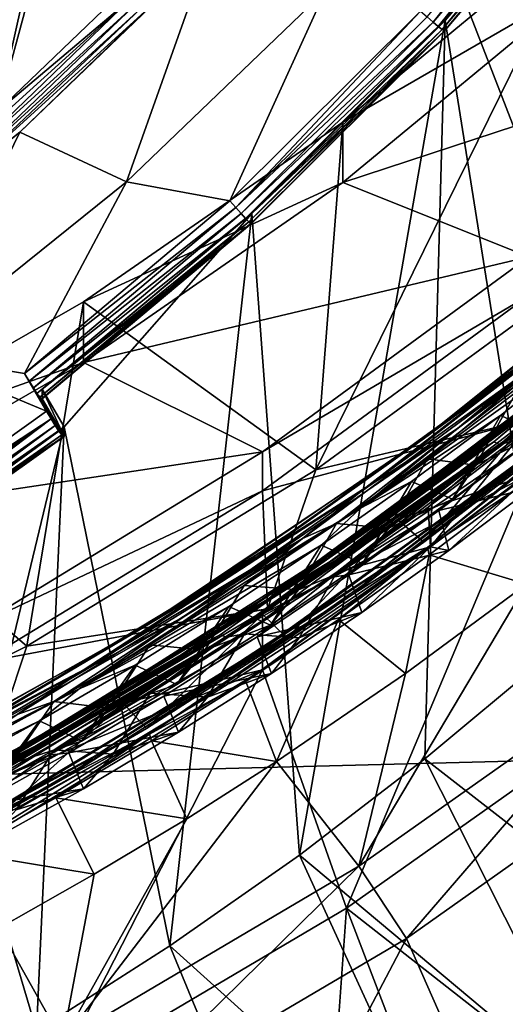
# Model space of a CAD drawing. Header units: metres. Extents: x -22 to 72, y -237 to 23.
# Tile 36 of 256: x 5.59 to 6.98, y -228.97 to -226.14. Entities that reach past the tile are written whole.
import ezdxf

# ---------------------------------------------------------------- set-up
doc = ezdxf.new("R2010")
doc.units = ezdxf.units.M
doc.layers.add('solid_509588_MEDIA_SW0001', color=7, linetype='CONTINUOUS')

msp = doc.modelspace()

# ---------------------------------------------------------------- linework, layer by layer
at = {"layer": 'solid_509588_MEDIA_SW0001'}
for points in [[(2.271726, -228.167114, 261.254913), (5.428728, -213.980804, 259.261169), (5.973097, -214.488083, 259.332458)], [(2.271726, -228.167114, 261.254913), (5.973097, -214.488083, 259.332458), (2.981117, -227.933365, 261.222076)], [(2.981117, -227.933365, 261.222076), (5.973097, -214.488083, 259.332458), (6.469422, -215.041763, 259.410278)], [(2.981117, -227.933365, 261.222076), (6.469422, -215.041763, 259.410278), (3.666375, -227.637604, 261.180511)], [(3.666375, -227.637604, 261.180511), (6.469422, -215.041763, 259.410278), (6.913532, -215.637192, 259.493958)], [(3.666375, -227.637604, 261.180511), (6.913532, -215.637192, 259.493958), (4.32208, -227.282181, 261.130554)], [(4.32208, -227.282181, 261.130554), (6.913532, -215.637192, 259.493958), (7.301927, -216.269653, 259.582825)], [(4.32208, -227.282181, 261.130554), (7.301927, -216.269653, 259.582825), (4.942986, -226.869949, 261.072601)], [(4.942986, -226.869949, 261.072601), (7.301927, -216.269653, 259.582825), (7.631497, -216.934097, 259.676208)], [(4.942986, -226.869949, 261.072601), (7.631497, -216.934097, 259.676208), (5.524051, -226.404236, 261.007172)], [(5.524051, -226.404236, 261.007172), (7.631497, -216.934097, 259.676208), (7.899566, -217.625107, 259.773346)], [(5.524051, -226.404236, 261.007172), (7.899566, -217.625107, 259.773346), (6.060594, -225.888809, 260.934723)], [(7.708443, -228.254044, 291.148895), (7.782307, -221.711823, 291.143921), (5.192076, -221.766586, 291.310913)], [(7.708443, -228.254044, 291.148895), (5.192076, -221.766586, 291.310913), (5.136302, -228.319763, 291.31308)], [(6.776371, -226.148392, 262.49942), (6.75928, -226.132843, 262.487183), (7.259802, -225.540924, 262.403992)], [(7.278963, -225.554092, 262.415924), (6.776371, -226.148392, 262.49942), (7.259802, -225.540924, 262.403992)], [(6.811768, -226.143631, 262.788239), (7.318685, -225.57222, 262.505951), (7.31868, -225.544388, 262.70401)], [(6.811768, -226.143631, 262.788239), (7.31868, -225.544388, 262.70401), (7.102234, -227.974426, 263.045532)], [(6.79105, -226.160721, 262.517212), (6.776371, -226.148392, 262.49942), (7.278963, -225.554092, 262.415924)], [(7.295418, -225.564392, 262.433411), (6.79105, -226.160721, 262.517212), (7.278963, -225.554092, 262.415924)], [(6.802313, -226.168991, 262.539307), (6.79105, -226.160721, 262.517212), (7.295418, -225.564392, 262.433411)], [(7.308045, -225.571106, 262.455292), (6.802313, -226.168991, 262.539307), (7.295418, -225.564392, 262.433411)], [(6.809391, -226.172653, 262.564209), (6.802313, -226.168991, 262.539307), (7.308045, -225.571106, 262.455292)], [(7.315981, -225.573776, 262.480042), (6.809391, -226.172653, 262.564209), (7.308045, -225.571106, 262.455292)], [(6.811802, -226.171432, 262.590179), (6.809391, -226.172653, 262.564209), (7.315981, -225.573776, 262.480042)], [(6.811768, -226.143631, 262.788239), (6.811802, -226.171432, 262.590179), (7.318685, -225.57222, 262.505951)], [(7.318685, -225.57222, 262.505951), (6.811802, -226.171432, 262.590179), (7.315981, -225.573776, 262.480042)], [(7.215824, -225.857346, 277.138031), (7.224952, -226.859985, 277.278931), (6.439624, -227.435165, 277.359772)], [(6.516911, -226.435043, 277.219208), (7.215824, -225.857346, 277.138031), (6.439624, -227.435165, 277.359772)], [(7.215808, -226.031326, 275.900208), (7.215824, -225.857346, 277.138031), (6.516911, -226.435043, 277.219208)], [(5.905789, -226.081604, 260.964966), (5.524051, -226.404236, 261.007172), (6.060594, -225.888809, 260.934723)], [(6.131015, -225.942581, 261.012207), (5.588695, -226.463791, 261.08548), (5.947986, -226.117355, 261.013824)], [(5.895445, -226.607101, 262.550415), (5.588695, -226.463791, 261.08548), (6.131015, -225.942581, 261.012207)], [(6.467485, -226.057327, 262.473145), (5.895445, -226.607101, 262.550415), (6.131015, -225.942581, 261.012207)], [(6.192605, -226.661774, 262.558105), (5.895445, -226.607101, 262.550415), (6.467485, -226.057327, 262.473145)], [(6.740051, -226.116302, 262.481445), (6.192605, -226.661774, 262.558105), (6.467485, -226.057327, 262.473145)], [(7.215808, -226.031326, 275.900208), (6.516911, -226.435043, 277.219208), (6.516927, -226.608994, 275.981384)], [(7.215808, -226.031326, 275.900208), (6.516927, -226.608994, 275.981384), (7.767083, -226.19899, 275.923767)], [(5.905789, -226.081604, 260.964966), (5.368592, -226.569061, 261.033478), (5.524051, -226.404236, 261.007172)], [(5.383608, -226.585495, 261.045135), (5.368592, -226.569061, 261.033478), (5.905789, -226.081604, 260.964966)], [(5.922308, -226.09668, 260.97644), (5.383608, -226.585495, 261.045135), (5.905789, -226.081604, 260.964966)], [(5.39667, -226.598862, 261.06192), (5.383608, -226.585495, 261.045135), (5.922308, -226.09668, 260.97644)], [(5.936676, -226.108856, 260.993073), (5.39667, -226.598862, 261.06192), (5.922308, -226.09668, 260.97644)], [(5.406951, -226.608292, 261.082825), (5.39667, -226.598862, 261.06192), (5.936676, -226.108856, 260.993073)], [(5.947986, -226.117355, 261.013824), (5.406951, -226.608292, 261.082825), (5.936676, -226.108856, 260.993073)], [(5.588695, -226.463791, 261.08548), (5.406951, -226.608292, 261.082825), (5.947986, -226.117355, 261.013824)], [(6.209694, -226.680435, 262.564117), (6.192605, -226.661774, 262.558105), (6.740051, -226.116302, 262.481445)], [(6.75928, -226.132843, 262.487183), (6.209694, -226.680435, 262.564117), (6.740051, -226.116302, 262.481445)], [(6.776371, -226.148392, 262.49942), (6.209694, -226.680435, 262.564117), (6.75928, -226.132843, 262.487183)], [(6.776371, -226.148392, 262.49942), (6.224452, -226.698105, 262.576691), (6.209694, -226.680435, 262.564117)], [(6.79105, -226.160721, 262.517212), (6.224452, -226.698105, 262.576691), (6.776371, -226.148392, 262.49942)], [(6.79105, -226.160721, 262.517212), (6.237128, -226.71225, 262.594727), (6.224452, -226.698105, 262.576691)], [(6.802313, -226.168991, 262.539307), (6.237128, -226.71225, 262.594727), (6.79105, -226.160721, 262.517212)], [(6.802313, -226.168991, 262.539307), (6.246853, -226.721924, 262.617004), (6.237128, -226.71225, 262.594727)], [(6.809391, -226.172653, 262.564209), (6.246853, -226.721924, 262.617004), (6.802313, -226.168991, 262.539307)], [(6.255003, -226.697754, 262.866089), (6.811802, -226.171432, 262.590179), (6.811768, -226.143631, 262.788239)], [(6.255003, -226.697754, 262.866089), (6.811768, -226.143631, 262.788239), (6.39238, -228.542023, 263.125305)], [(6.811768, -226.143631, 262.788239), (6.753316, -228.265732, 263.086456), (6.39238, -228.542023, 263.125305)], [(6.811768, -226.143631, 262.788239), (7.102234, -227.974426, 263.045532), (6.753316, -228.265732, 263.086456)], [(6.809391, -226.172653, 262.564209), (6.252964, -226.726471, 262.642029), (6.246853, -226.721924, 262.617004)], [(6.811802, -226.171432, 262.590179), (6.252964, -226.726471, 262.642029), (6.809391, -226.172653, 262.564209)], [(6.811802, -226.171432, 262.590179), (6.255046, -226.725555, 262.66803), (6.252964, -226.726471, 262.642029)], [(6.255003, -226.697754, 262.866089), (6.255046, -226.725555, 262.66803), (6.811802, -226.171432, 262.590179)], [(6.516927, -226.608994, 275.981384), (7.051821, -226.822372, 276.011383), (7.767083, -226.19899, 275.923767)], [(5.771041, -226.951965, 277.29187), (6.516911, -226.435043, 277.219208), (6.439624, -227.435165, 277.359772)], [(6.516927, -226.608994, 275.981384), (6.516911, -226.435043, 277.219208), (5.771041, -226.951965, 277.29187)], [(5.588695, -226.463791, 261.08548), (5.001377, -226.934769, 261.151672), (5.406951, -226.608292, 261.082825)], [(5.275921, -227.103897, 262.620239), (5.001377, -226.934769, 261.151672), (5.588695, -226.463791, 261.08548)], [(5.895445, -226.607101, 262.550415), (5.275921, -227.103897, 262.620239), (5.588695, -226.463791, 261.08548)], [(5.602021, -227.157852, 262.627808), (5.275921, -227.103897, 262.620239), (5.895445, -226.607101, 262.550415)], [(6.192605, -226.661774, 262.558105), (5.602021, -227.157852, 262.627808), (5.895445, -226.607101, 262.550415)], [(6.516927, -226.608994, 275.981384), (5.771041, -226.951965, 277.29187), (5.771022, -227.125946, 276.054047)], [(6.516927, -226.608994, 275.981384), (5.771022, -227.125946, 276.054047), (7.051821, -226.822372, 276.011383)], [(6.209694, -226.680435, 262.564117), (5.602021, -227.157852, 262.627808), (6.192605, -226.661774, 262.558105)], [(6.209694, -226.680435, 262.564117), (5.615035, -227.179703, 262.634308), (5.602021, -227.157852, 262.627808)], [(6.224452, -226.698105, 262.576691), (5.615035, -227.179703, 262.634308), (6.209694, -226.680435, 262.564117)], [(6.224452, -226.698105, 262.576691), (5.627224, -227.199219, 262.647125), (5.615035, -227.179703, 262.634308)], [(6.237128, -226.71225, 262.594727), (5.627224, -227.199219, 262.647125), (6.224452, -226.698105, 262.576691)], [(5.652492, -227.202667, 262.937073), (6.255046, -226.725555, 262.66803), (6.255003, -226.697754, 262.866089)], [(5.715565, -227.310852, 262.952271), (5.652492, -227.202667, 262.937073), (6.255003, -226.697754, 262.866089)], [(5.715565, -227.310852, 262.952271), (6.255003, -226.697754, 262.866089), (6.01974, -228.802994, 263.161987)], [(6.255003, -226.697754, 262.866089), (6.39238, -228.542023, 263.125305), (6.01974, -228.802994, 263.161987)], [(7.133033, -227.050247, 274.888397), (6.802972, -227.306793, 274.913239), (7.5406, -226.706711, 274.842926)], [(7.003027, -227.161255, 274.869415), (7.5406, -226.706711, 274.842926), (6.802972, -227.306793, 274.913239)], [(6.237128, -226.71225, 262.594727), (5.637692, -227.214966, 262.665375), (5.627224, -227.199219, 262.647125)], [(6.246853, -226.721924, 262.617004), (5.637692, -227.214966, 262.665375), (6.237128, -226.71225, 262.594727)], [(6.246853, -226.721924, 262.617004), (5.645724, -227.225861, 262.687836), (5.637692, -227.214966, 262.665375)], [(6.252964, -226.726471, 262.642029), (5.645724, -227.225861, 262.687836), (6.246853, -226.721924, 262.617004)], [(6.252964, -226.726471, 262.642029), (5.650772, -227.231155, 262.712952), (5.645724, -227.225861, 262.687836)], [(6.255046, -226.725555, 262.66803), (5.650772, -227.231155, 262.712952), (6.252964, -226.726471, 262.642029)], [(6.255046, -226.725555, 262.66803), (5.652492, -227.230499, 262.739014), (5.650772, -227.231155, 262.712952)], [(5.652492, -227.202667, 262.937073), (5.652492, -227.230499, 262.739014), (6.255046, -226.725555, 262.66803)], [(7.581083, -226.7155, 274.765991), (6.847026, -227.316254, 274.836456), (7.326963, -226.962448, 274.774689)], [(7.352465, -226.891876, 274.811188), (6.847026, -227.316254, 274.836456), (7.581083, -226.7155, 274.765991)], [(6.731703, -227.358475, 274.951324), (7.133033, -227.050247, 274.888397), (7.476474, -226.762329, 274.881653)], [(6.731703, -227.358475, 274.951324), (7.476474, -226.762329, 274.881653), (7.06749, -227.109543, 274.949402)], [(6.951552, -227.354355, 273.991241), (7.684654, -226.73967, 273.918915), (6.968585, -227.361984, 274.013275)], [(7.580146, -226.81839, 273.903473), (7.684654, -226.73967, 273.918915), (6.951552, -227.354355, 273.991241)], [(7.684654, -226.73967, 273.918915), (7.700129, -226.748016, 273.94101), (6.968585, -227.361984, 274.013275)], [(6.968585, -227.361984, 274.013275), (7.700129, -226.748016, 273.94101), (7.017817, -227.348953, 274.028015)], [(6.842593, -227.422897, 273.974365), (7.580146, -226.81839, 273.903473), (6.951552, -227.354355, 273.991241)], [(7.255713, -227.089783, 273.908539), (7.580146, -226.81839, 273.903473), (6.842593, -227.422897, 273.974365)], [(5.771022, -227.125946, 276.054047), (6.28575, -227.383453, 276.09024), (7.051821, -226.822372, 276.011383)], [(7.051782, -226.933746, 275.219177), (7.051821, -226.822372, 276.011383), (6.28575, -227.383453, 276.09024)], [(7.074916, -227.285339, 275.108246), (6.439624, -227.435165, 277.359772), (7.224952, -226.859985, 277.278931)], [(6.583618, -227.485886, 275.017822), (7.343427, -226.899033, 274.949554), (7.172839, -227.061066, 274.989716)], [(7.06749, -227.109543, 274.949402), (7.343427, -226.899033, 274.949554), (6.583618, -227.485886, 275.017822)], [(7.352465, -226.891876, 274.811188), (6.59896, -227.476669, 274.879272), (6.847026, -227.316254, 274.836456)], [(7.003027, -227.161255, 274.869415), (6.59896, -227.476669, 274.879272), (7.352465, -226.891876, 274.811188)], [(7.051782, -226.933746, 275.219177), (6.28575, -227.383453, 276.09024), (6.28573, -227.494812, 275.298004)], [(7.074916, -227.285339, 275.108246), (7.051782, -226.933746, 275.219177), (6.28573, -227.494812, 275.298004)], [(4.983592, -227.404373, 277.355438), (5.771041, -226.951965, 277.29187), (5.608309, -227.942062, 277.43103)], [(5.771022, -227.125946, 276.054047), (5.771041, -226.951965, 277.29187), (4.983592, -227.404373, 277.355438)], [(5.771041, -226.951965, 277.29187), (6.439624, -227.435165, 277.359772), (5.608309, -227.942062, 277.43103)], [(7.326963, -226.962448, 274.774689), (6.568122, -227.544861, 274.842407), (7.219749, -227.0811, 274.773102)], [(6.847026, -227.316254, 274.836456), (6.568122, -227.544861, 274.842407), (7.326963, -226.962448, 274.774689)], [(6.401151, -227.631958, 275.055725), (7.172839, -227.061066, 274.989716), (6.499262, -227.588867, 275.067108)], [(6.583618, -227.485886, 275.017822), (7.172839, -227.061066, 274.989716), (6.401151, -227.631958, 275.055725)], [(7.172839, -227.061066, 274.989716), (6.760338, -227.403259, 275.045776), (6.499262, -227.588867, 275.067108)], [(6.731703, -227.358475, 274.951324), (6.752328, -227.343658, 274.922516), (7.133033, -227.050247, 274.888397)], [(7.133033, -227.050247, 274.888397), (6.752328, -227.343658, 274.922516), (6.802972, -227.306793, 274.913239)], [(6.760316, -227.658478, 273.036224), (7.507224, -227.06012, 272.966217), (7.020911, -227.486404, 273.032532)], [(7.307154, -227.209183, 272.962708), (7.507224, -227.06012, 272.966217), (6.760316, -227.658478, 273.036224)], [(7.172839, -227.061066, 274.989716), (7.016092, -227.210419, 275.023407), (6.760338, -227.403259, 275.045776)], [(5.275921, -227.103897, 262.620239), (5.665107, -227.266068, 262.643036), (5.156895, -227.629364, 262.694092)], [(5.602021, -227.157852, 262.627808), (5.665107, -227.266068, 262.643036), (5.275921, -227.103897, 262.620239)], [(6.49433, -227.667847, 273.975616), (7.123097, -227.198105, 273.894135), (7.255713, -227.089783, 273.908539)], [(6.49433, -227.667847, 273.975616), (7.255713, -227.089783, 273.908539), (6.842593, -227.422897, 273.974365)], [(6.568122, -227.544861, 274.842407), (6.970048, -227.278488, 274.796173), (7.219749, -227.0811, 274.773102)], [(7.085798, -227.328033, 274.743469), (7.219749, -227.0811, 274.773102), (6.970048, -227.278488, 274.796173)], [(5.771022, -227.125946, 276.054047), (4.983592, -227.404373, 277.355438), (4.983656, -227.578308, 276.117615)], [(5.771022, -227.125946, 276.054047), (4.983656, -227.578308, 276.117615), (6.28575, -227.383453, 276.09024)], [(6.291875, -227.671967, 275.014221), (7.06749, -227.109543, 274.949402), (6.583618, -227.485886, 275.017822)], [(6.731703, -227.358475, 274.951324), (7.06749, -227.109543, 274.949402), (6.291875, -227.671967, 275.014221)], [(7.251062, -227.116501, 273.825958), (6.49009, -227.692978, 273.892822), (7.005143, -227.335205, 273.827209)], [(7.074492, -227.244858, 273.867645), (6.49009, -227.692978, 273.892822), (7.251062, -227.116501, 273.825958)], [(5.615035, -227.179703, 262.634308), (5.665107, -227.266068, 262.643036), (5.602021, -227.157852, 262.627808)], [(7.003027, -227.161255, 274.869415), (6.802972, -227.306793, 274.913239), (6.228111, -227.715622, 274.933136)], [(7.003027, -227.161255, 274.869415), (6.228111, -227.715622, 274.933136), (6.59896, -227.476669, 274.879272)], [(6.612995, -227.730881, 272.998535), (7.367039, -227.143723, 272.930176), (7.307154, -227.209183, 272.962708)], [(7.029693, -227.411957, 272.934662), (7.367039, -227.143723, 272.930176), (6.612995, -227.730881, 272.998535)], [(5.615035, -227.179703, 262.634308), (5.678241, -227.288101, 262.649597), (5.665107, -227.266068, 262.643036)], [(5.627224, -227.199219, 262.647125), (5.678241, -227.288101, 262.649597), (5.615035, -227.179703, 262.634308)], [(7.248619, -227.167267, 273.787109), (6.484069, -227.743256, 273.853912), (7.046747, -227.358932, 273.794006)], [(7.005143, -227.335205, 273.827209), (6.484069, -227.743256, 273.853912), (7.248619, -227.167267, 273.787109)], [(5.627224, -227.199219, 262.647125), (5.690425, -227.307602, 262.662506), (5.678241, -227.288101, 262.649597)], [(5.637692, -227.214966, 262.665375), (5.690425, -227.307602, 262.662506), (5.627224, -227.199219, 262.647125)], [(5.637692, -227.214966, 262.665375), (5.700878, -227.323318, 262.680817), (5.690425, -227.307602, 262.662506)], [(5.645724, -227.225861, 262.687836), (5.700878, -227.323318, 262.680817), (5.637692, -227.214966, 262.665375)], [(5.652492, -227.202667, 262.937073), (5.715565, -227.338684, 262.754211), (5.652492, -227.230499, 262.739014)], [(5.715565, -227.310852, 262.952271), (5.715565, -227.338684, 262.754211), (5.652492, -227.202667, 262.937073)], [(7.123097, -227.198105, 273.894135), (6.349219, -227.767517, 273.959869), (7.122629, -227.199173, 273.889221)], [(6.49433, -227.667847, 273.975616), (6.349219, -227.767517, 273.959869), (7.123097, -227.198105, 273.894135)], [(6.349219, -227.767517, 273.959869), (6.741803, -227.491974, 273.923248), (7.122629, -227.199173, 273.889221)], [(6.54465, -227.79306, 273.030548), (7.307154, -227.209183, 272.962708), (6.760316, -227.658478, 273.036224)], [(6.612995, -227.730881, 272.998535), (7.307154, -227.209183, 272.962708), (6.54465, -227.79306, 273.030548)], [(7.074492, -227.244858, 273.867645), (7.122629, -227.199173, 273.889221), (6.741803, -227.491974, 273.923248)], [(6.760338, -227.403259, 275.045776), (7.016092, -227.210419, 275.023407), (6.898464, -227.421356, 275.110352)], [(7.016092, -227.210419, 275.023407), (7.139004, -227.237198, 275.088898), (6.898464, -227.421356, 275.110352)], [(5.645724, -227.225861, 262.687836), (5.708865, -227.334122, 262.703278), (5.700878, -227.323318, 262.680817)], [(5.650772, -227.231155, 262.712952), (5.708865, -227.334122, 262.703278), (5.645724, -227.225861, 262.687836)], [(5.652492, -227.230499, 262.739014), (5.713861, -227.339355, 262.728271), (5.650772, -227.231155, 262.712952)], [(5.650772, -227.231155, 262.712952), (5.713861, -227.339355, 262.728271), (5.708865, -227.334122, 262.703278)], [(5.652492, -227.230499, 262.739014), (5.715565, -227.338684, 262.754211), (5.713861, -227.339355, 262.728271)], [(7.074492, -227.244858, 273.867645), (6.348725, -227.768539, 273.954956), (6.30444, -227.80513, 273.93222)], [(7.074492, -227.244858, 273.867645), (6.30444, -227.80513, 273.93222), (6.49009, -227.692978, 273.892822)], [(7.074492, -227.244858, 273.867645), (6.741803, -227.491974, 273.923248), (6.348725, -227.768539, 273.954956)], [(7.139004, -227.237198, 275.088898), (7.085798, -227.328033, 274.743469), (6.898464, -227.421356, 275.110352)], [(5.678241, -227.288101, 262.649597), (5.156895, -227.629364, 262.694092), (5.665107, -227.266068, 262.643036)], [(5.678241, -227.288101, 262.649597), (5.169299, -227.647308, 262.699127), (5.156895, -227.629364, 262.694092)], [(5.678241, -227.288101, 262.649597), (5.181082, -227.663651, 262.708893), (5.169299, -227.647308, 262.699127)], [(5.678241, -227.288101, 262.649597), (5.690425, -227.307602, 262.662506), (5.181082, -227.663651, 262.708893)], [(6.300552, -227.834229, 275.185394), (7.074916, -227.285339, 275.108246), (6.28573, -227.494812, 275.298004)], [(6.300552, -227.834229, 275.185394), (6.439624, -227.435165, 277.359772), (7.074916, -227.285339, 275.108246)], [(6.568122, -227.544861, 274.842407), (6.714952, -227.468826, 274.818207), (6.970048, -227.278488, 274.796173)], [(6.674706, -227.577271, 272.734558), (7.051838, -227.448639, 271.555176), (7.051782, -227.288651, 272.69397)], [(6.674706, -227.577271, 272.734558), (7.051782, -227.288651, 272.69397), (6.75006, -227.64296, 272.804993)], [(6.832583, -227.519302, 274.765686), (6.970048, -227.278488, 274.796173), (6.714952, -227.468826, 274.818207)], [(7.051782, -227.288651, 272.69397), (7.130929, -227.350555, 272.763885), (6.75006, -227.64296, 272.804993)], [(6.832583, -227.519302, 274.765686), (7.085798, -227.328033, 274.743469), (6.970048, -227.278488, 274.796173)], [(5.032166, -227.786865, 263.019165), (5.715565, -227.338684, 262.754211), (5.715565, -227.310852, 262.952271)], [(5.032166, -227.786865, 263.019165), (5.715565, -227.310852, 262.952271), (5.242626, -229.276825, 263.228577)], [(5.690425, -227.307602, 262.662506), (5.191653, -227.677582, 262.7229), (5.181082, -227.663651, 262.708893)], [(5.690425, -227.307602, 262.662506), (5.700878, -227.323318, 262.680817), (5.191653, -227.677582, 262.7229)], [(5.700878, -227.323318, 262.680817), (5.20048, -227.6884, 262.740387), (5.191653, -227.677582, 262.7229)], [(5.700878, -227.323318, 262.680817), (5.708865, -227.334122, 262.703278), (5.20048, -227.6884, 262.740387)], [(5.715565, -227.310852, 262.952271), (5.636429, -229.047989, 263.196411), (5.242626, -229.276825, 263.228577)], [(5.715565, -227.310852, 262.952271), (6.01974, -228.802994, 263.161987), (5.636429, -229.047989, 263.196411)], [(6.359394, -227.620804, 274.954315), (6.016611, -227.843704, 274.974487), (6.802972, -227.306793, 274.913239)], [(6.228111, -227.715622, 274.933136), (6.802972, -227.306793, 274.913239), (6.016611, -227.843704, 274.974487)], [(6.847026, -227.316254, 274.836456), (6.060611, -227.856827, 274.898254), (6.568122, -227.544861, 274.842407)], [(6.59896, -227.476669, 274.879272), (6.060611, -227.856827, 274.898254), (6.847026, -227.316254, 274.836456)], [(6.752328, -227.343658, 274.922516), (6.359394, -227.620804, 274.954315), (6.802972, -227.306793, 274.913239)], [(6.898464, -227.421356, 275.110352), (7.085798, -227.328033, 274.743469), (6.832583, -227.519302, 274.765686)], [(5.032166, -227.786865, 263.019165), (5.212643, -227.697647, 262.804657), (5.715565, -227.338684, 262.754211)], [(5.708865, -227.334122, 262.703278), (5.207122, -227.695557, 262.760559), (5.20048, -227.6884, 262.740387)], [(5.708865, -227.334122, 262.703278), (5.713861, -227.339355, 262.728271), (5.207122, -227.695557, 262.760559)], [(5.713861, -227.339355, 262.728271), (5.211246, -227.698685, 262.782349), (5.207122, -227.695557, 262.760559)], [(5.715565, -227.338684, 262.754211), (5.212643, -227.697647, 262.804657), (5.211246, -227.698685, 262.782349)], [(5.713861, -227.339355, 262.728271), (5.715565, -227.338684, 262.754211), (5.211246, -227.698685, 262.782349)], [(5.934954, -227.892868, 275.012146), (6.359394, -227.620804, 274.954315), (6.731703, -227.358475, 274.951324)], [(5.934954, -227.892868, 275.012146), (6.731703, -227.358475, 274.951324), (6.291875, -227.671967, 275.014221)], [(6.164091, -227.908661, 274.05484), (6.951552, -227.354355, 273.991241), (6.182904, -227.915909, 274.076874)], [(6.842593, -227.422897, 273.974365), (6.951552, -227.354355, 273.991241), (6.164091, -227.908661, 274.05484)], [(6.951552, -227.354355, 273.991241), (6.968585, -227.361984, 274.013275), (6.182904, -227.915909, 274.076874)], [(7.005143, -227.335205, 273.827209), (6.229066, -227.888916, 273.890869), (6.484069, -227.743256, 273.853912)], [(6.49009, -227.692978, 273.892822), (6.229066, -227.888916, 273.890869), (7.005143, -227.335205, 273.827209)], [(6.34794, -227.908249, 272.964752), (7.122023, -227.338837, 272.899017), (7.029693, -227.411957, 272.934662)], [(6.75006, -227.64296, 272.804993), (7.122023, -227.338837, 272.899017), (6.34794, -227.908249, 272.964752)], [(6.731703, -227.358475, 274.951324), (6.359394, -227.620804, 274.954315), (6.752328, -227.343658, 274.922516)], [(6.484069, -227.743256, 273.853912), (6.793234, -227.551453, 273.816376), (7.046747, -227.358932, 273.794006)], [(7.130929, -227.350555, 272.763885), (7.122023, -227.338837, 272.899017), (6.75006, -227.64296, 272.804993)], [(6.762083, -227.541855, 274.050415), (7.017817, -227.348953, 274.028015), (6.769347, -227.656021, 274.126099)], [(6.968585, -227.361984, 274.013275), (7.017817, -227.348953, 274.028015), (6.762083, -227.541855, 274.050415)], [(7.017817, -227.348953, 274.028015), (7.12188, -227.390503, 274.095245), (6.769347, -227.656021, 274.126099)], [(7.046747, -227.358932, 273.794006), (6.793234, -227.551453, 273.816376), (7.062438, -227.486008, 273.750336)], [(4.983656, -227.578308, 276.117615), (5.474358, -227.878174, 276.15976), (6.28575, -227.383453, 276.09024)], [(6.28573, -227.494812, 275.298004), (6.28575, -227.383453, 276.09024), (5.474358, -227.878174, 276.15976)], [(6.182904, -227.915909, 274.076874), (6.968585, -227.361984, 274.013275), (6.234684, -227.905899, 274.092072)], [(6.968585, -227.361984, 274.013275), (6.500955, -227.727554, 274.071777), (6.234684, -227.905899, 274.092072)], [(6.968585, -227.361984, 274.013275), (6.762083, -227.541855, 274.050415), (6.500955, -227.727554, 274.071777)], [(4.983592, -227.404373, 277.355438), (5.608309, -227.942062, 277.43103), (4.737251, -228.376968, 277.492126)], [(6.25236, -227.971313, 272.999023), (7.029693, -227.411957, 272.934662), (6.612995, -227.730881, 272.998535)], [(6.34794, -227.908249, 272.964752), (7.029693, -227.411957, 272.934662), (6.25236, -227.971313, 272.999023)], [(6.499262, -227.588867, 275.067108), (6.760338, -227.403259, 275.045776), (6.648382, -227.602493, 275.131256)], [(6.760338, -227.403259, 275.045776), (6.898464, -227.421356, 275.110352), (6.648382, -227.602493, 275.131256)], [(6.769347, -227.656021, 274.126099), (7.12188, -227.390503, 274.095245), (6.821899, -227.667007, 273.771393)], [(7.12188, -227.390503, 274.095245), (7.062438, -227.486008, 273.750336), (6.821899, -227.667007, 273.771393)], [(6.300552, -227.834229, 275.185394), (5.608309, -227.942062, 277.43103), (6.439624, -227.435165, 277.359772)], [(6.05201, -227.966537, 274.036469), (6.842593, -227.422897, 273.974365), (6.164091, -227.908661, 274.05484)], [(6.49433, -227.667847, 273.975616), (6.842593, -227.422897, 273.974365), (6.05201, -227.966537, 274.036469)], [(6.898464, -227.421356, 275.110352), (6.832583, -227.519302, 274.765686), (6.648382, -227.602493, 275.131256)], [(6.28573, -227.849701, 272.772827), (6.285766, -228.00972, 271.634033), (7.051838, -227.448639, 271.555176)], [(6.28573, -227.849701, 272.772827), (7.051838, -227.448639, 271.555176), (6.674706, -227.577271, 272.734558)], [(7.051838, -227.448639, 271.555176), (6.285766, -228.00972, 271.634033), (6.527775, -228.694611, 271.730286)], [(6.573685, -227.703873, 274.786987), (6.714952, -227.468826, 274.818207), (6.454845, -227.65184, 274.839203)], [(6.568122, -227.544861, 274.842407), (6.454845, -227.65184, 274.839203), (6.714952, -227.468826, 274.818207)], [(7.051838, -227.448639, 271.555176), (6.527775, -228.694611, 271.730286), (7.330581, -228.127014, 271.650513)], [(6.573685, -227.703873, 274.786987), (6.832583, -227.519302, 274.765686), (6.714952, -227.468826, 274.818207)], [(6.28573, -227.494812, 275.298004), (5.474358, -227.878174, 276.15976), (5.474372, -227.989517, 275.367554)], [(6.300552, -227.834229, 275.185394), (6.28573, -227.494812, 275.298004), (5.474372, -227.989517, 275.367554)], [(5.773046, -228.009094, 275.076996), (6.583618, -227.485886, 275.017822), (6.401151, -227.631958, 275.055725)], [(6.291875, -227.671967, 275.014221), (6.583618, -227.485886, 275.017822), (5.773046, -228.009094, 275.076996)], [(6.59896, -227.476669, 274.879272), (5.795031, -227.998734, 274.938354), (6.060611, -227.856827, 274.898254)], [(6.228111, -227.715622, 274.933136), (5.795031, -227.998734, 274.938354), (6.59896, -227.476669, 274.879272)], [(6.349219, -227.767517, 273.959869), (6.348725, -227.768539, 273.954956), (6.741803, -227.491974, 273.923248)], [(6.760316, -227.658478, 273.036224), (7.020911, -227.486404, 273.032532), (6.765296, -227.679367, 273.054932)], [(6.765296, -227.679367, 273.054932), (7.020911, -227.486404, 273.032532), (7.045104, -227.763931, 273.216492)], [(6.793234, -227.551453, 273.816376), (6.821899, -227.667007, 273.771393), (7.062438, -227.486008, 273.750336)], [(6.648382, -227.602493, 275.131256), (6.832583, -227.519302, 274.765686), (6.573685, -227.703873, 274.786987)], [(6.568122, -227.544861, 274.842407), (5.759258, -228.063995, 274.901062), (6.454845, -227.65184, 274.839203)], [(6.060611, -227.856827, 274.898254), (5.759258, -228.063995, 274.901062), (6.568122, -227.544861, 274.842407)], [(6.484069, -227.743256, 273.853912), (6.534635, -227.73671, 273.837708), (6.793234, -227.551453, 273.816376)], [(6.500955, -227.727554, 274.071777), (6.762083, -227.541855, 274.050415), (6.769347, -227.656021, 274.126099)], [(6.793234, -227.551453, 273.816376), (6.534635, -227.73671, 273.837708), (6.821899, -227.667007, 273.771393)], [(6.28573, -227.849701, 272.772827), (6.674706, -227.577271, 272.734558), (6.356895, -227.919128, 272.843811)], [(6.674706, -227.577271, 272.734558), (6.75006, -227.64296, 272.804993), (6.356895, -227.919128, 272.843811)], [(6.233134, -227.767044, 275.087402), (6.499262, -227.588867, 275.067108), (6.38931, -227.779678, 275.15155)], [(6.401151, -227.631958, 275.055725), (6.499262, -227.588867, 275.067108), (6.233134, -227.767044, 275.087402)], [(6.499262, -227.588867, 275.067108), (6.648382, -227.602493, 275.131256), (6.38931, -227.779678, 275.15155)], [(6.648382, -227.602493, 275.131256), (6.573685, -227.703873, 274.786987), (6.38931, -227.779678, 275.15155)], [(5.580936, -228.137909, 275.112488), (6.401151, -227.631958, 275.055725), (5.686169, -228.100861, 275.124786)], [(5.773046, -228.009094, 275.076996), (6.401151, -227.631958, 275.055725), (5.580936, -228.137909, 275.112488)], [(6.401151, -227.631958, 275.055725), (5.96197, -227.93779, 275.106659), (5.686169, -228.100861, 275.124786)], [(5.934954, -227.892868, 275.012146), (5.954953, -227.881149, 274.983734), (6.359394, -227.620804, 274.954315)], [(6.359394, -227.620804, 274.954315), (5.954953, -227.881149, 274.983734), (6.016611, -227.843704, 274.974487)], [(6.401151, -227.631958, 275.055725), (6.233134, -227.767044, 275.087402), (5.96197, -227.93779, 275.106659)], [(5.683357, -228.182114, 274.033539), (6.349219, -227.767517, 273.959869), (6.49433, -227.667847, 273.975616)], [(5.683357, -228.182114, 274.033539), (6.49433, -227.667847, 273.975616), (6.05201, -227.966537, 274.036469)], [(5.759258, -228.063995, 274.901062), (6.189703, -227.827621, 274.859192), (6.454845, -227.65184, 274.839203)], [(5.961246, -228.194916, 273.097321), (6.760316, -227.658478, 273.036224), (6.23843, -228.043335, 273.096588)], [(6.54465, -227.79306, 273.030548), (6.760316, -227.658478, 273.036224), (5.961246, -228.194916, 273.097321)], [(6.309363, -227.881531, 274.807251), (6.454845, -227.65184, 274.839203), (6.189703, -227.827621, 274.859192)], [(6.760316, -227.658478, 273.036224), (6.504408, -227.865051, 273.076263), (6.23843, -228.043335, 273.096588)], [(6.309363, -227.881531, 274.807251), (6.573685, -227.703873, 274.786987), (6.454845, -227.65184, 274.839203)], [(6.75006, -227.64296, 272.804993), (6.34794, -227.908249, 272.964752), (6.356895, -227.919128, 272.843811)], [(6.391949, -227.917801, 274.156128), (6.769347, -227.656021, 274.126099), (6.571507, -227.845261, 273.791931)], [(6.500955, -227.727554, 274.071777), (6.769347, -227.656021, 274.126099), (6.391949, -227.917801, 274.156128)], [(6.760316, -227.658478, 273.036224), (6.765296, -227.679367, 273.054932), (6.504408, -227.865051, 273.076263)], [(6.534635, -227.73671, 273.837708), (6.571507, -227.845261, 273.791931), (6.821899, -227.667007, 273.771393)], [(6.769347, -227.656021, 274.126099), (6.821899, -227.667007, 273.771393), (6.571507, -227.845261, 273.791931)], [(5.468784, -228.168823, 275.069672), (6.291875, -227.671967, 275.014221), (5.773046, -228.009094, 275.076996)], [(5.934954, -227.892868, 275.012146), (6.291875, -227.671967, 275.014221), (5.468784, -228.168823, 275.069672)], [(6.49009, -227.692978, 273.892822), (5.6798, -228.205795, 273.950562), (6.229066, -227.888916, 273.890869)], [(6.30444, -227.80513, 273.93222), (5.6798, -228.205795, 273.950562), (6.49009, -227.692978, 273.892822)], [(6.504408, -227.865051, 273.076263), (6.765296, -227.679367, 273.054932), (6.697701, -228.020615, 273.248596)], [(6.765296, -227.679367, 273.054932), (7.045104, -227.763931, 273.216492), (6.697701, -228.020615, 273.248596)], [(6.228111, -227.715622, 274.933136), (6.016611, -227.843704, 274.974487), (5.406851, -228.204666, 274.987579)], [(6.228111, -227.715622, 274.933136), (5.406851, -228.204666, 274.987579), (5.795031, -227.998734, 274.938354)], [(6.234684, -227.905899, 274.092072), (6.500955, -227.727554, 274.071777), (6.391949, -227.917801, 274.156128)], [(6.38931, -227.779678, 275.15155), (6.573685, -227.703873, 274.786987), (6.309363, -227.881531, 274.807251)], [(6.484069, -227.743256, 273.853912), (5.670352, -228.255234, 273.91153), (6.270981, -227.914734, 273.858002)], [(6.229066, -227.888916, 273.890869), (5.670352, -228.255234, 273.91153), (6.484069, -227.743256, 273.853912)], [(5.808175, -228.255142, 273.057892), (6.612995, -227.730881, 272.998535), (6.54465, -227.79306, 273.030548)], [(6.25236, -227.971313, 272.999023), (6.612995, -227.730881, 272.998535), (5.808175, -228.255142, 273.057892)], [(6.534635, -227.73671, 273.837708), (6.270981, -227.914734, 273.858002), (6.571507, -227.845261, 273.791931)], [(6.484069, -227.743256, 273.853912), (6.270981, -227.914734, 273.858002), (6.534635, -227.73671, 273.837708)], [(5.529319, -228.269913, 274.016113), (5.528774, -228.270905, 274.0112), (6.348725, -227.768539, 273.954956)], [(6.30444, -227.80513, 273.93222), (6.348725, -227.768539, 273.954956), (5.528774, -228.270905, 274.0112)], [(6.349219, -227.767517, 273.959869), (5.529319, -228.269913, 274.016113), (6.348725, -227.768539, 273.954956)], [(5.683357, -228.182114, 274.033539), (5.529319, -228.269913, 274.016113), (6.349219, -227.767517, 273.959869)], [(5.96197, -227.93779, 275.106659), (6.233134, -227.767044, 275.087402), (6.120633, -227.952805, 275.171204)], [(6.233134, -227.767044, 275.087402), (6.38931, -227.779678, 275.15155), (6.120633, -227.952805, 275.171204)], [(6.38931, -227.779678, 275.15155), (6.309363, -227.881531, 274.807251), (6.120633, -227.952805, 275.171204)], [(7.045104, -227.763931, 273.216492), (7.370644, -228.003754, 272.895477), (6.563445, -228.574448, 272.975677)], [(6.697701, -228.020615, 273.248596), (7.045104, -227.763931, 273.216492), (6.563445, -228.574448, 272.975677)], [(6.30444, -227.80513, 273.93222), (5.528774, -228.270905, 274.0112), (5.487258, -228.30072, 273.987579)], [(6.30444, -227.80513, 273.93222), (5.487258, -228.30072, 273.987579), (5.6798, -228.205795, 273.950562)], [(5.731782, -228.312927, 273.089233), (6.54465, -227.79306, 273.030548), (5.961246, -228.194916, 273.097321)], [(5.808175, -228.255142, 273.057892), (6.54465, -227.79306, 273.030548), (5.731782, -228.312927, 273.089233)], [(5.482985, -228.31778, 275.253357), (6.300552, -227.834229, 275.185394), (5.474372, -227.989517, 275.367554)], [(5.482985, -228.31778, 275.253357), (5.608309, -227.942062, 277.43103), (6.300552, -227.834229, 275.185394)], [(5.759258, -228.063995, 274.901062), (5.919731, -227.995972, 274.878113), (6.189703, -227.827621, 274.859192)], [(6.040092, -228.05191, 274.826508), (6.189703, -227.827621, 274.859192), (5.919731, -227.995972, 274.878113)], [(6.040092, -228.05191, 274.826508), (6.309363, -227.881531, 274.807251), (6.189703, -227.827621, 274.859192)], [(5.539745, -228.124237, 275.010681), (5.188027, -228.312988, 275.026215), (6.016611, -227.843704, 274.974487)], [(5.406851, -228.204666, 274.987579), (6.016611, -227.843704, 274.974487), (5.188027, -228.312988, 275.026215)], [(6.060611, -227.856827, 274.898254), (5.229757, -228.33075, 274.950592), (5.759258, -228.063995, 274.901062)], [(5.795031, -227.998734, 274.938354), (5.229757, -228.33075, 274.950592), (6.060611, -227.856827, 274.898254)], [(5.954953, -227.881149, 274.983734), (5.539745, -228.124237, 275.010681), (6.016611, -227.843704, 274.974487)], [(5.885453, -228.10553, 272.808777), (6.285766, -228.00972, 271.634033), (6.28573, -227.849701, 272.772827)], [(5.885453, -228.10553, 272.808777), (6.28573, -227.849701, 272.772827), (5.952107, -228.178543, 272.88028)], [(6.28573, -227.849701, 272.772827), (6.356895, -227.919128, 272.843811), (5.952107, -228.178543, 272.88028)], [(6.23843, -228.043335, 273.096588), (6.504408, -227.865051, 273.076263), (6.326746, -228.273636, 273.280029)], [(6.270981, -227.914734, 273.858002), (6.311705, -228.019882, 273.811859), (6.571507, -227.845261, 273.791931)], [(6.391949, -227.917801, 274.156128), (6.571507, -227.845261, 273.791931), (6.311705, -228.019882, 273.811859)], [(6.504408, -227.865051, 273.076263), (6.697701, -228.020615, 273.248596), (6.326746, -228.273636, 273.280029)], [(5.09445, -228.358994, 275.063263), (5.539745, -228.124237, 275.010681), (5.934954, -227.892868, 275.012146)], [(5.09445, -228.358994, 275.063263), (5.934954, -227.892868, 275.012146), (5.468784, -228.168823, 275.069672)], [(6.229066, -227.888916, 273.890869), (5.406809, -228.377274, 273.945221), (5.670352, -228.255234, 273.91153)], [(5.6798, -228.205795, 273.950562), (5.406809, -228.377274, 273.945221), (6.229066, -227.888916, 273.890869)], [(5.934954, -227.892868, 275.012146), (5.539745, -228.124237, 275.010681), (5.954953, -227.881149, 274.983734)], [(6.120633, -227.952805, 275.171204), (6.309363, -227.881531, 274.807251), (6.040092, -228.05191, 274.826508)], [(5.330231, -228.395813, 274.108917), (6.164091, -227.908661, 274.05484), (5.350967, -228.403091, 274.130981)], [(6.05201, -227.966537, 274.036469), (6.164091, -227.908661, 274.05484), (5.330231, -228.395813, 274.108917)], [(6.164091, -227.908661, 274.05484), (6.182904, -227.915909, 274.076874), (5.350967, -228.403091, 274.130981)], [(5.350967, -228.403091, 274.130981), (6.182904, -227.915909, 274.076874), (5.406934, -228.395462, 274.146576)], [(6.182904, -227.915909, 274.076874), (5.687383, -228.240036, 274.129517), (5.406934, -228.395462, 274.146576)], [(5.528358, -228.410309, 273.020935), (6.34794, -227.908249, 272.964752), (6.25236, -227.971313, 272.999023)], [(5.952107, -228.178543, 272.88028), (6.34794, -227.908249, 272.964752), (5.528358, -228.410309, 273.020935)], [(5.670352, -228.255234, 273.91153), (6.002382, -228.085403, 273.877258), (6.270981, -227.914734, 273.858002)], [(6.182904, -227.915909, 274.076874), (5.963354, -228.076813, 274.111328), (5.687383, -228.240036, 274.129517)], [(6.356895, -227.919128, 272.843811), (6.34794, -227.908249, 272.964752), (5.952107, -228.178543, 272.88028)], [(5.963354, -228.076813, 274.111328), (6.234684, -227.905899, 274.092072), (6.128223, -228.087936, 274.175446)], [(6.182904, -227.915909, 274.076874), (6.234684, -227.905899, 274.092072), (5.963354, -228.076813, 274.111328)], [(6.270981, -227.914734, 273.858002), (6.002382, -228.085403, 273.877258), (6.311705, -228.019882, 273.811859)], [(6.234684, -227.905899, 274.092072), (6.391949, -227.917801, 274.156128), (6.128223, -228.087936, 274.175446)], [(6.128223, -228.087936, 274.175446), (6.391949, -227.917801, 274.156128), (6.311705, -228.019882, 273.811859)], [(5.482985, -228.31778, 275.253357), (4.737251, -228.376968, 277.492126), (5.608309, -227.942062, 277.43103)], [(5.686169, -228.100861, 275.124786), (5.96197, -227.93779, 275.106659), (5.844957, -228.119781, 275.189911)], [(5.96197, -227.93779, 275.106659), (6.120633, -227.952805, 275.171204), (5.844957, -228.119781, 275.189911)], [(6.120633, -227.952805, 275.171204), (6.040092, -228.05191, 274.826508), (5.844957, -228.119781, 275.189911)], [(5.216459, -228.442703, 274.08905), (6.05201, -227.966537, 274.036469), (5.330231, -228.395813, 274.108917)], [(5.683357, -228.182114, 274.033539), (6.05201, -227.966537, 274.036469), (5.216459, -228.442703, 274.08905)], [(5.427939, -228.464844, 273.054016), (6.25236, -227.971313, 272.999023), (5.808175, -228.255142, 273.057892)], [(5.528358, -228.410309, 273.020935), (6.25236, -227.971313, 272.999023), (5.427939, -228.464844, 273.054016)], [(6.753316, -228.265732, 263.086456), (7.102234, -227.974426, 263.045532), (7.648148, -228.961258, 263.875092)], [(4.920245, -228.462265, 275.126282), (5.773046, -228.009094, 275.076996), (5.580936, -228.137909, 275.112488)], [(5.468784, -228.168823, 275.069672), (5.773046, -228.009094, 275.076996), (4.920245, -228.462265, 275.126282)], [(5.795031, -227.998734, 274.938354), (4.949039, -228.451767, 274.987671), (5.229757, -228.33075, 274.950592)], [(5.406851, -228.204666, 274.987579), (4.949039, -228.451767, 274.987671), (5.795031, -227.998734, 274.938354)], [(5.474372, -228.344406, 272.842346), (5.474375, -228.50444, 271.703552), (6.285766, -228.00972, 271.634033)], [(5.474372, -228.344406, 272.842346), (6.285766, -228.00972, 271.634033), (5.885453, -228.10553, 272.808777)], [(6.285766, -228.00972, 271.634033), (5.474375, -228.50444, 271.703552), (5.680321, -229.194656, 271.800537)], [(5.766122, -228.214859, 274.844727), (5.919731, -227.995972, 274.878113), (5.645305, -228.156677, 274.895996)], [(5.759258, -228.063995, 274.901062), (5.645305, -228.156677, 274.895996), (5.919731, -227.995972, 274.878113)], [(6.285766, -228.00972, 271.634033), (5.680321, -229.194656, 271.800537), (6.527775, -228.694611, 271.730286)], [(5.766122, -228.214859, 274.844727), (6.040092, -228.05191, 274.826508), (5.919731, -227.995972, 274.878113)], [(6.563445, -228.574448, 272.975677), (7.370644, -228.003754, 272.895477), (6.699725, -228.781982, 273.004852)], [(7.370644, -228.003754, 272.895477), (7.524467, -228.198883, 272.922882), (6.699725, -228.781982, 273.004852)], [(6.002382, -228.085403, 273.877258), (6.044885, -228.188843, 273.830963), (6.311705, -228.019882, 273.811859)], [(6.128223, -228.087936, 274.175446), (6.311705, -228.019882, 273.811859), (6.044885, -228.188843, 273.830963)], [(6.326746, -228.273636, 273.280029), (6.697701, -228.020615, 273.248596), (6.563445, -228.574448, 272.975677)], [(5.759258, -228.063995, 274.901062), (4.90881, -228.513596, 274.949951), (5.645305, -228.156677, 274.895996)], [(5.229757, -228.33075, 274.950592), (4.90881, -228.513596, 274.949951), (5.759258, -228.063995, 274.901062)], [(5.844957, -228.119781, 275.189911), (6.040092, -228.05191, 274.826508), (5.766122, -228.214859, 274.844727)], [(5.961246, -228.194916, 273.097321), (6.23843, -228.043335, 273.096588), (5.967399, -228.214218, 273.115845)], [(5.967399, -228.214218, 273.115845), (6.23843, -228.043335, 273.096588), (6.326746, -228.273636, 273.280029)], [(5.670352, -228.255234, 273.91153), (5.72929, -228.248459, 273.895447), (6.002382, -228.085403, 273.877258)], [(5.687383, -228.240036, 274.129517), (5.963354, -228.076813, 274.111328), (5.857126, -228.252502, 274.193909)], [(6.002382, -228.085403, 273.877258), (5.72929, -228.248459, 273.895447), (6.044885, -228.188843, 273.830963)], [(5.963354, -228.076813, 274.111328), (6.128223, -228.087936, 274.175446), (5.857126, -228.252502, 274.193909)], [(5.857126, -228.252502, 274.193909), (6.128223, -228.087936, 274.175446), (6.044885, -228.188843, 273.830963)], [(5.405925, -228.256134, 275.141876), (5.686169, -228.100861, 275.124786), (5.563321, -228.279785, 275.207642)], [(5.580936, -228.137909, 275.112488), (5.686169, -228.100861, 275.124786), (5.405925, -228.256134, 275.141876)], [(5.474372, -228.344406, 272.842346), (5.885453, -228.10553, 272.808777), (5.536661, -228.420609, 272.914276)], [(5.885453, -228.10553, 272.808777), (5.952107, -228.178543, 272.88028), (5.536661, -228.420609, 272.914276)], [(5.686169, -228.100861, 275.124786), (5.844957, -228.119781, 275.189911), (5.563321, -228.279785, 275.207642)], [(5.844957, -228.119781, 275.189911), (5.766122, -228.214859, 274.844727), (5.563321, -228.279785, 275.207642)], [(7.25988, -229.268845, 263.918335), (7.330581, -228.127014, 271.650513), (6.527775, -228.694611, 271.730286)], [(4.90881, -228.513596, 274.949951), (5.366323, -228.309769, 274.912781), (5.645305, -228.156677, 274.895996)], [(5.487645, -228.370239, 274.861847), (5.645305, -228.156677, 274.895996), (5.366323, -228.309769, 274.912781)], [(5.487645, -228.370239, 274.861847), (5.766122, -228.214859, 274.844727), (5.645305, -228.156677, 274.895996)], [(5.952107, -228.178543, 272.88028), (5.528358, -228.410309, 273.020935), (5.536661, -228.420609, 272.914276)], [(5.6798, -228.205795, 273.950562), (4.828689, -228.648834, 273.998535), (5.406809, -228.377274, 273.945221)], [(5.487258, -228.30072, 273.987579), (4.828689, -228.648834, 273.998535), (5.6798, -228.205795, 273.950562)], [(4.83133, -228.626389, 274.081635), (5.529319, -228.269913, 274.016113), (5.683357, -228.182114, 274.033539)], [(4.83133, -228.626389, 274.081635), (5.683357, -228.182114, 274.033539), (5.216459, -228.442703, 274.08905)], [(5.11825, -228.662949, 273.148743), (5.961246, -228.194916, 273.097321), (5.411642, -228.532806, 273.151093)], [(5.731782, -228.312927, 273.089233), (5.961246, -228.194916, 273.097321), (5.11825, -228.662949, 273.148743)], [(5.961246, -228.194916, 273.097321), (5.691771, -228.37738, 273.134003), (5.411642, -228.532806, 273.151093)], [(5.961246, -228.194916, 273.097321), (5.967399, -228.214218, 273.115845), (5.691771, -228.37738, 273.134003)], [(5.72929, -228.248459, 273.895447), (5.771091, -228.351868, 273.849182), (6.044885, -228.188843, 273.830963)], [(5.857126, -228.252502, 274.193909), (6.044885, -228.188843, 273.830963), (5.771091, -228.351868, 273.849182)], [(6.927163, -229.296432, 268.250793), (6.699725, -228.781982, 273.004852), (7.524467, -228.198883, 272.922882)], [(7.658276, -228.732788, 268.364868), (6.927163, -229.296432, 268.250793), (7.524467, -228.198883, 272.922882)], [(5.563321, -228.279785, 275.207642), (5.766122, -228.214859, 274.844727), (5.487645, -228.370239, 274.861847)], [(5.691771, -228.37738, 273.134003), (5.967399, -228.214218, 273.115845), (6.068407, -228.437866, 273.300293)], [(5.967399, -228.214218, 273.115845), (6.326746, -228.273636, 273.280029), (6.068407, -228.437866, 273.300293)], [(5.670352, -228.255234, 273.91153), (4.816014, -228.697128, 273.959351), (5.451646, -228.403885, 273.912567)], [(5.406809, -228.377274, 273.945221), (4.816014, -228.697128, 273.959351), (5.670352, -228.255234, 273.91153)], [(4.960975, -228.71019, 273.107483), (5.808175, -228.255142, 273.057892), (5.731782, -228.312927, 273.089233)], [(5.427939, -228.464844, 273.054016), (5.808175, -228.255142, 273.057892), (4.960975, -228.71019, 273.107483)], [(7.675526, -234.801239, 291.148193), (7.708443, -228.254044, 291.148895), (5.136302, -228.319763, 291.31308)], [(5.406934, -228.395462, 274.146576), (5.687383, -228.240036, 274.129517), (5.577582, -228.411804, 274.211548)], [(5.72929, -228.248459, 273.895447), (5.451646, -228.403885, 273.912567), (5.771091, -228.351868, 273.849182)], [(5.670352, -228.255234, 273.91153), (5.451646, -228.403885, 273.912567), (5.72929, -228.248459, 273.895447)], [(5.687383, -228.240036, 274.129517), (5.857126, -228.252502, 274.193909), (5.577582, -228.411804, 274.211548)], [(5.577582, -228.411804, 274.211548), (5.857126, -228.252502, 274.193909), (5.771091, -228.351868, 273.849182)], [(6.326746, -228.273636, 273.280029), (6.563445, -228.574448, 272.975677), (5.710917, -229.077484, 273.046356)], [(6.068407, -228.437866, 273.300293), (6.326746, -228.273636, 273.280029), (5.710917, -229.077484, 273.046356)], [(6.39238, -228.542023, 263.125305), (6.753316, -228.265732, 263.086456), (7.25988, -229.268845, 263.918335)], [(6.753316, -228.265732, 263.086456), (7.648148, -228.961258, 263.875092), (7.25988, -229.268845, 263.918335)], [(4.877135, -228.762512, 273.138031), (5.731782, -228.312927, 273.089233), (5.11825, -228.662949, 273.148743)], [(4.960975, -228.71019, 273.107483), (5.731782, -228.312927, 273.089233), (4.877135, -228.762512, 273.138031)], [(7.675526, -234.801239, 291.148193), (5.136302, -228.319763, 291.31308), (5.119295, -234.879913, 291.310913)], [(5.411642, -228.532806, 273.151093), (5.691771, -228.37738, 273.134003), (5.802361, -228.597336, 273.319824)], [(5.451646, -228.403885, 273.912567), (5.4907, -228.508453, 273.866455), (5.771091, -228.351868, 273.849182)], [(5.577582, -228.411804, 274.211548), (5.771091, -228.351868, 273.849182), (5.4907, -228.508453, 273.866455)], [(5.691771, -228.37738, 273.134003), (6.068407, -228.437866, 273.300293), (5.802361, -228.597336, 273.319824)], [(5.802361, -228.597336, 273.319824), (6.068407, -228.437866, 273.300293), (5.710917, -229.077484, 273.046356)], [(5.474375, -228.50444, 271.703552), (4.794238, -229.623627, 271.86084), (5.680321, -229.194656, 271.800537)], [(5.411642, -228.532806, 273.151093), (5.802361, -228.597336, 273.319824), (5.528205, -228.751862, 273.338654)], [(6.01974, -228.802994, 263.161987), (6.39238, -228.542023, 263.125305), (6.858859, -229.560257, 263.95929)], [(6.39238, -228.542023, 263.125305), (7.25988, -229.268845, 263.918335), (6.858859, -229.560257, 263.95929)], [(5.710917, -229.077484, 273.046356), (6.563445, -228.574448, 272.975677), (5.830291, -229.295029, 273.076935)], [(6.563445, -228.574448, 272.975677), (6.699725, -228.781982, 273.004852), (5.830291, -229.295029, 273.076935)], [(5.528205, -228.751862, 273.338654), (5.802361, -228.597336, 273.319824), (5.710917, -229.077484, 273.046356)], [(6.445816, -229.83493, 263.997894), (6.527775, -228.694611, 271.730286), (5.680321, -229.194656, 271.800537)], [(6.858859, -229.560257, 263.95929), (6.527775, -228.694611, 271.730286), (6.445816, -229.83493, 263.997894)], [(7.25988, -229.268845, 263.918335), (6.527775, -228.694611, 271.730286), (6.858859, -229.560257, 263.95929)], [(6.998466, -229.26059, 268.202271), (6.927163, -229.296432, 268.250793), (7.658276, -228.732788, 268.364868)], [(5.528205, -228.751862, 273.338654), (5.710917, -229.077484, 273.046356), (4.820611, -229.508514, 273.106934)], [(5.636429, -229.047989, 263.196411), (6.01974, -228.802994, 263.161987), (6.445816, -229.83493, 263.997894)], [(6.166425, -229.796829, 268.14975), (5.830291, -229.295029, 273.076935), (6.699725, -228.781982, 273.004852)], [(6.01974, -228.802994, 263.161987), (6.858859, -229.560257, 263.95929), (6.445816, -229.83493, 263.997894)], [(6.927163, -229.296432, 268.250793), (6.166425, -229.796829, 268.14975), (6.699725, -228.781982, 273.004852)]]:
    msp.add_3dface(points, dxfattribs=at)

doc.saveas('drawing.dxf')
